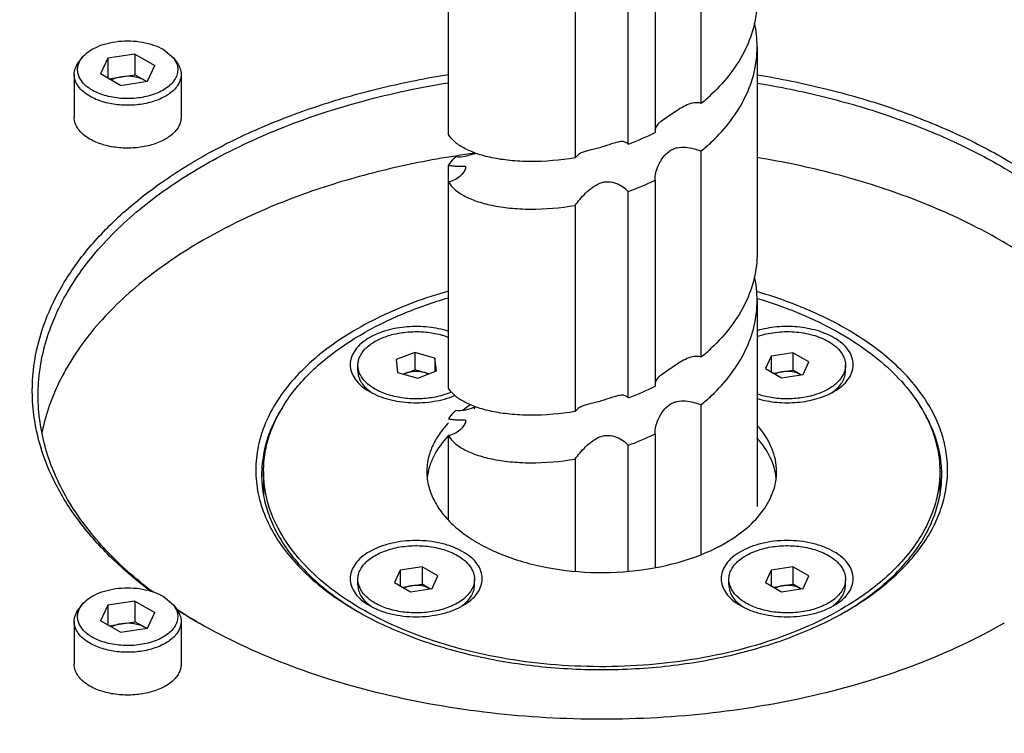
# Model space of a CAD drawing. Header units: millimetres. Extents: x 20 to 4180, y 42 to 2950.
# Tile 129 of 133: x 3312 to 3375, y 2600 to 2646. Entities that reach past the tile are written whole.
import ezdxf

# ---------------------------------------------------------------- set-up
doc = ezdxf.new("R2010")
doc.units = ezdxf.units.MM
doc.header["$LTSCALE"] = 231.275
for name, color, linetype in [('DEFAULT_VBL19', 7, 'CONTINUOUS'), ('SCREW_ASM_PBL20', 7, 'CONTINUOUS'), ('TOP_ASM_PBL22', 7, 'CONTINUOUS')]:
    doc.layers.add(name, color=color, linetype=linetype)

# ---------------------------------------------------------------- blocks, each defined once
blk = doc.blocks.new('SCREW_ASM_PBL20', base_point=(3349.089, 2564.486))
at = {"layer": 'SCREW_ASM_PBL20', "color": 7}
for p, q in [((3355.496, 2640.448), (3355.496, 2653.717)), ((3339.236, 2638.452), (3339.236, 2652.8)), ((3352.536, 2651.838), (3352.536, 2638.569)), ((3350.798, 2637.832), (3350.798, 2651.1)), ((3347.381, 2650.208), (3347.381, 2636.94)), ((3359.089, 2644.095), (3359.089, 2630.827)), ((3355.496, 2624.118), (3355.496, 2637.387)), ((3340.928, 2637.26), (3340.895, 2637.167)), ((3339.236, 2622.122), (3339.236, 2636.47)), ((3352.536, 2635.507), (3352.536, 2622.239)), ((3350.798, 2621.502), (3350.798, 2634.77)), ((3347.381, 2633.878), (3347.381, 2620.61)), ((3359.089, 2627.765), (3359.089, 2614.497)), ((3355.496, 2611.404), (3355.496, 2621.056)), ((3339.236, 2613.608), (3339.236, 2619.06)), ((3352.536, 2619.177), (3352.536, 2610.56)), ((3350.798, 2610.324), (3350.798, 2618.44)), ((3347.381, 2617.548), (3347.381, 2610.323))]:
    blk.add_line(p, q, dxfattribs=at)
blk.add_lwpolyline([(3340.915, 2620.934), (3340.897, 2620.843), (3340.864, 2620.786)], dxfattribs=at)
for centre, radius, start, end in [((3352.015, 2644.093), 7.075, 0.01335, 12.47928), ((3347.544, 2650.158), 12.55, 309.3166, 313.35977), ((3344.689, 2654.655), 17.897, 289.95894, 296.00557), ((3347.421, 2647.236), 12.736, 309.34578, 313.33019), ((3339.197, 2641.366), 4.489, 292.03192, 292.4758), ((3344.689, 2651.593), 17.897, 289.95818, 296.00497), ((3352.016, 2627.763), 7.073, 0.01368, 12.48024), ((3347.564, 2633.805), 12.52, 309.31082, 313.36408), ((3344.7, 2638.297), 17.868, 289.95482, 296.01173), ((3347.445, 2630.879), 12.7, 309.3402, 313.3357), ((3344.7, 2635.235), 17.868, 289.95558, 296.01236)]:
    blk.add_arc(centre, radius, start, end, dxfattribs=at)
for points, knots in [([(3359.089, 2647.157), (3359.089, 2646.608), (3358.956, 2645.49), (3358.371, 2643.877), (3357.43, 2642.36), (3356.611, 2641.459), (3356.16, 2641.033)], [0, 0, 0, 0, 0.236416, 0.47914, 0.73294, 1, 1, 1, 1]), ([(3356.16, 2637.971), (3356.611, 2638.398), (3357.43, 2639.298), (3358.371, 2640.815), (3358.956, 2642.428), (3359.089, 2643.546), (3359.089, 2644.095)], [0, 0, 0, 0, 0.26706, 0.52086, 0.763584, 1, 1, 1, 1]), ([(3355.496, 2640.448), (3355.353, 2640.496), (3355.032, 2640.509), (3354.577, 2640.359), (3354.137, 2640.119), (3353.709, 2639.834), (3353.3, 2639.554), (3352.978, 2639.343), (3352.769, 2639.176), (3352.653, 2639.056), (3352.571, 2638.925), (3352.542, 2638.829), (3352.535, 2638.782)], [0, 0, 0, 0, 0.126322, 0.25975, 0.40075, 0.547313, 0.692302, 0.818687, 0.871156, 0.91728, 0.959189, 1, 1, 1, 1]), ([(3347.381, 2636.94), (3346.425, 2636.783), (3345.018, 2636.661), (3343.222, 2636.749), (3342.061, 2636.921), (3341.062, 2637.186), (3340.246, 2637.531), (3339.629, 2637.939), (3339.332, 2638.278), (3339.236, 2638.452)], [0, 0, 0, 0, 0.336835, 0.488023, 0.624478, 0.744366, 0.846588, 0.931161, 1, 1, 1, 1]), ([(3350.798, 2637.832), (3350.744, 2637.893), (3350.592, 2637.985), (3350.322, 2637.996), (3350.032, 2637.939), (3349.833, 2637.876), (3349.728, 2637.841)], [0, 0, 0, 0, 0.215993, 0.444956, 0.705797, 1, 1, 1, 1]), ([(3348.331, 2637.439), (3348.231, 2637.415), (3348.04, 2637.365), (3347.773, 2637.266), (3347.546, 2637.131), (3347.428, 2637.007), (3347.381, 2636.94)], [0, 0, 0, 0, 0.282299, 0.539786, 0.775652, 1, 1, 1, 1]), ([(3349.728, 2637.841), (3349.506, 2637.766), (3349.166, 2637.644), (3348.697, 2637.523), (3348.452, 2637.468), (3348.331, 2637.439)], [0, 0, 0, 0, 0.482319, 0.744191, 1, 1, 1, 1]), ([(3352.527, 2635.637), (3352.527, 2635.786), (3352.588, 2636.104), (3352.772, 2636.567), (3353.046, 2637.017), (3353.363, 2637.339), (3353.676, 2637.518), (3354.021, 2637.629), (3354.48, 2637.643), (3355.002, 2637.543), (3355.336, 2637.44), (3355.496, 2637.387)], [0, 0, 0, 0, 0.108158, 0.230642, 0.358334, 0.487259, 0.551972, 0.616865, 0.747605, 0.878277, 1, 1, 1, 1]), ([(3339.702, 2637.005), (3339.652, 2636.964), (3339.474, 2636.808), (3339.32, 2636.621), (3339.236, 2636.47)], [0, 0, 0, 0, 0.273371, 1, 1, 1, 1]), ([(3340.881, 2637.205), (3340.698, 2637.131), (3340.314, 2637.006), (3339.905, 2636.981), (3339.702, 2637.005)], [0, 0, 0, 0, 0.491072, 1, 1, 1, 1]), ([(3339.236, 2636.47), (3339.322, 2636.454), (3339.482, 2636.43), (3339.705, 2636.413), (3339.893, 2636.41), (3340.045, 2636.414), (3340.165, 2636.418), (3340.254, 2636.414), (3340.327, 2636.388), (3340.339, 2636.342), (3340.339, 2636.321)], [0, 0, 0, 0, 0.225706, 0.419422, 0.580667, 0.711729, 0.814814, 0.891384, 0.94564, 1, 1, 1, 1]), ([(3340.339, 2636.321), (3340.339, 2636.291), (3340.32, 2636.218), (3340.234, 2636.043), (3340.036, 2635.795), (3339.691, 2635.531), (3339.395, 2635.42), (3339.237, 2635.39)], [0, 0, 0, 0, 0.059437, 0.146492, 0.38703, 0.679897, 1, 1, 1, 1]), ([(3352.536, 2635.507), (3352.535, 2635.518), (3352.529, 2635.56), (3352.527, 2635.604), (3352.527, 2635.637)], [0, 0, 0, 0, 0.238195, 1, 1, 1, 1]), ([(3339.236, 2635.39), (3339.332, 2635.217), (3339.629, 2634.877), (3340.246, 2634.469), (3341.062, 2634.124), (3342.061, 2633.859), (3343.222, 2633.687), (3345.018, 2633.599), (3346.425, 2633.721), (3347.381, 2633.878)], [0, 0, 0, 0, 0.06884, 0.153412, 0.255634, 0.375523, 0.511977, 0.663164, 1, 1, 1, 1]), ([(3347.381, 2633.878), (3347.473, 2634.01), (3347.688, 2634.284), (3348.052, 2634.679), (3348.476, 2635.051), (3348.885, 2635.296), (3349.247, 2635.399), (3349.613, 2635.424), (3350.05, 2635.318), (3350.474, 2635.076), (3350.706, 2634.874), (3350.798, 2634.77)], [0, 0, 0, 0, 0.115691, 0.248757, 0.384883, 0.519563, 0.586273, 0.652408, 0.781198, 0.900847, 1, 1, 1, 1]), ([(3359.089, 2630.827), (3359.089, 2630.278), (3358.956, 2629.16), (3358.371, 2627.547), (3357.429, 2626.03), (3356.611, 2625.129), (3356.16, 2624.703)], [0, 0, 0, 0, 0.236416, 0.479149, 0.732929, 1, 1, 1, 1]), ([(3356.16, 2621.641), (3356.611, 2622.067), (3357.429, 2622.968), (3358.371, 2624.485), (3358.956, 2626.098), (3359.089, 2627.216), (3359.089, 2627.765)], [0, 0, 0, 0, 0.267071, 0.520851, 0.763584, 1, 1, 1, 1]), ([(3355.496, 2624.118), (3355.353, 2624.166), (3355.032, 2624.179), (3354.41, 2623.974), (3353.846, 2623.598), (3353.3, 2623.225), (3352.978, 2623.013), (3352.769, 2622.846), (3352.653, 2622.725), (3352.571, 2622.594), (3352.542, 2622.499), (3352.535, 2622.451)], [0, 0, 0, 0, 0.126367, 0.259847, 0.547185, 0.69222, 0.818694, 0.871193, 0.917323, 0.959217, 1, 1, 1, 1]), ([(3347.381, 2620.61), (3346.425, 2620.453), (3345.018, 2620.332), (3343.222, 2620.419), (3342.061, 2620.59), (3341.062, 2620.856), (3340.246, 2621.201), (3339.629, 2621.609), (3339.332, 2621.948), (3339.236, 2622.122)], [0, 0, 0, 0, 0.33684, 0.488023, 0.62447, 0.744369, 0.846591, 0.931146, 1, 1, 1, 1]), ([(3349.726, 2621.511), (3349.504, 2621.436), (3349.164, 2621.314), (3348.694, 2621.192), (3348.449, 2621.137), (3348.329, 2621.108)], [0, 0, 0, 0, 0.482467, 0.7443, 1, 1, 1, 1]), ([(3350.798, 2621.502), (3350.744, 2621.563), (3350.592, 2621.655), (3350.321, 2621.667), (3350.03, 2621.609), (3349.831, 2621.546), (3349.726, 2621.511)], [0, 0, 0, 0, 0.215933, 0.444898, 0.705769, 1, 1, 1, 1]), ([(3340.906, 2620.885), (3340.719, 2620.808), (3340.328, 2620.677), (3339.91, 2620.65), (3339.702, 2620.675)], [0, 0, 0, 0, 0.490413, 1, 1, 1, 1]), ([(3348.329, 2621.108), (3348.229, 2621.083), (3348.038, 2621.034), (3347.772, 2620.935), (3347.546, 2620.8), (3347.427, 2620.677), (3347.381, 2620.61)], [0, 0, 0, 0, 0.282318, 0.539788, 0.775642, 1, 1, 1, 1]), ([(3352.527, 2619.307), (3352.527, 2619.456), (3352.588, 2619.774), (3352.771, 2620.237), (3353.046, 2620.687), (3353.363, 2621.009), (3353.676, 2621.187), (3354.021, 2621.298), (3354.48, 2621.312), (3355.002, 2621.213), (3355.336, 2621.11), (3355.496, 2621.056)], [0, 0, 0, 0, 0.108212, 0.230708, 0.358385, 0.487283, 0.551986, 0.616877, 0.747625, 0.878292, 1, 1, 1, 1]), ([(3339.702, 2620.675), (3339.652, 2620.634), (3339.474, 2620.478), (3339.32, 2620.291), (3339.236, 2620.14)], [0, 0, 0, 0, 0.273405, 1, 1, 1, 1]), ([(3339.236, 2620.14), (3339.322, 2620.124), (3339.482, 2620.1), (3339.705, 2620.083), (3339.893, 2620.081), (3340.045, 2620.085), (3340.165, 2620.088), (3340.254, 2620.085), (3340.327, 2620.059), (3340.339, 2620.013), (3340.339, 2619.992)], [0, 0, 0, 0, 0.225713, 0.419405, 0.580608, 0.711629, 0.814683, 0.891228, 0.945477, 1, 1, 1, 1]), ([(3340.339, 2619.992), (3340.339, 2619.961), (3340.32, 2619.888), (3340.234, 2619.713), (3340.036, 2619.465), (3339.691, 2619.2), (3339.395, 2619.09), (3339.237, 2619.06)], [0, 0, 0, 0, 0.059637, 0.146885, 0.387507, 0.680166, 1, 1, 1, 1]), ([(3339.236, 2619.06), (3339.332, 2618.887), (3339.629, 2618.547), (3340.246, 2618.139), (3341.062, 2617.794), (3342.061, 2617.529), (3343.222, 2617.357), (3345.018, 2617.27), (3346.425, 2617.391), (3347.381, 2617.548)], [0, 0, 0, 0, 0.068852, 0.153408, 0.25563, 0.375529, 0.511977, 0.66316, 1, 1, 1, 1]), ([(3347.381, 2617.548), (3347.473, 2617.68), (3347.687, 2617.954), (3348.052, 2618.349), (3348.475, 2618.722), (3348.885, 2618.966), (3349.247, 2619.069), (3349.614, 2619.093), (3350.05, 2618.987), (3350.474, 2618.745), (3350.706, 2618.543), (3350.798, 2618.44)], [0, 0, 0, 0, 0.115729, 0.248805, 0.384929, 0.519618, 0.586339, 0.652486, 0.781279, 0.900893, 1, 1, 1, 1]), ([(3352.536, 2619.177), (3352.535, 2619.188), (3352.529, 2619.23), (3352.527, 2619.274), (3352.527, 2619.307)], [0, 0, 0, 0, 0.238122, 1, 1, 1, 1])]:
    blk.add_open_spline(points, degree=3, knots=knots, dxfattribs=at)
blk = doc.blocks.new('TOP_ASM_PBL22', base_point=(3446.87, 2452.242))
at = {"layer": 'TOP_ASM_PBL22', "color": 7}
for p, q in [((3320.873, 2643.93), (3321.536, 2643.373)), ((3315.655, 2643.374), (3315.457, 2643.119)), ((3317.319, 2643.351), (3316.853, 2642.345)), ((3319.062, 2643.621), (3317.319, 2643.351)), ((3317.319, 2643.351), (3317.319, 2642.075)), ((3319.062, 2643.621), (3319.062, 2642.294)), ((3319.062, 2643.621), (3320.338, 2642.884)), ((3321.536, 2643.374), (3321.733, 2643.119)), ((3319.871, 2641.878), (3320.338, 2642.884)), ((3315.158, 2642.309), (3315.158, 2639.553)), ((3318.128, 2641.609), (3316.853, 2642.345)), ((3317.389, 2642.035), (3319.062, 2642.294)), ((3318.128, 2641.609), (3319.871, 2641.878)), ((3319.801, 2641.867), (3319.062, 2642.294)), ((3322.033, 2642.309), (3322.033, 2639.553)), ((3337.059, 2624.422), (3335.861, 2623.957)), ((3337.059, 2624.422), (3337.059, 2623.299)), ((3338.355, 2624.055), (3337.059, 2624.422)), ((3338.355, 2624.055), (3338.355, 2623.186)), ((3338.453, 2623.224), (3338.355, 2624.055)), ((3360.001, 2624.18), (3359.628, 2623.375)), ((3361.395, 2624.395), (3360.001, 2624.18)), ((3360.001, 2624.18), (3360.001, 2623.159)), ((3361.395, 2624.395), (3361.395, 2623.273)), ((3362.416, 2623.806), (3361.395, 2624.395)), ((3333.407, 2623.223), (3333.407, 2623.59)), ((3335.861, 2623.957), (3335.959, 2623.126)), ((3362.042, 2623.001), (3362.416, 2623.806)), ((3364.772, 2623.223), (3364.772, 2623.591)), ((3335.959, 2623.126), (3337.254, 2622.759)), ((3336.336, 2623.019), (3337.059, 2623.299)), ((3337.977, 2623.039), (3337.059, 2623.299)), ((3337.254, 2622.759), (3338.453, 2623.224)), ((3359.628, 2623.375), (3360.648, 2622.786)), ((3360.141, 2623.079), (3361.395, 2623.273)), ((3360.648, 2622.786), (3362.042, 2623.001)), ((3361.903, 2622.98), (3361.395, 2623.273)), ((3328.64, 2621.022), (3328.631, 2621.009)), ((3328.642, 2621.022), (3328.633, 2621.008)), ((3327.339, 2616.742), (3327.339, 2615.202)), ((3370.839, 2616.742), (3370.839, 2615.207)), ((3336.136, 2610.402), (3335.763, 2609.597)), ((3337.531, 2610.617), (3336.136, 2610.402)), ((3336.136, 2610.402), (3336.136, 2609.381)), ((3337.531, 2610.617), (3337.531, 2609.495)), ((3338.551, 2610.028), (3337.531, 2610.617)), ((3360.001, 2610.402), (3359.628, 2609.597)), ((3361.395, 2610.617), (3360.001, 2610.402)), ((3360.001, 2610.402), (3360.001, 2609.381)), ((3361.395, 2610.617), (3361.395, 2609.495)), ((3362.416, 2610.028), (3361.395, 2610.617)), ((3333.407, 2609.445), (3333.407, 2609.812)), ((3335.763, 2609.597), (3336.783, 2609.007)), ((3336.276, 2609.3), (3337.531, 2609.495)), ((3338.038, 2609.201), (3337.531, 2609.495)), ((3338.178, 2609.223), (3338.551, 2610.028)), ((3340.907, 2609.445), (3340.907, 2609.812)), ((3357.272, 2609.445), (3357.272, 2609.812)), ((3359.628, 2609.597), (3360.648, 2609.007)), ((3360.141, 2609.3), (3361.395, 2609.495)), ((3361.903, 2609.202), (3361.395, 2609.495)), ((3362.042, 2609.223), (3362.416, 2610.028)), ((3364.772, 2609.445), (3364.772, 2609.812)), ((3336.783, 2609.007), (3338.178, 2609.223)), ((3360.648, 2609.007), (3362.042, 2609.223)), ((3319.062, 2608.41), (3317.32, 2608.14)), ((3319.062, 2608.41), (3319.062, 2607.083)), ((3319.062, 2608.41), (3320.338, 2607.673)), ((3320.873, 2608.719), (3321.536, 2608.162)), ((3315.655, 2608.163), (3315.458, 2607.908)), ((3317.32, 2608.14), (3316.853, 2607.134)), ((3317.32, 2608.14), (3317.32, 2606.865)), ((3319.871, 2606.667), (3320.338, 2607.673)), ((3321.536, 2608.163), (3321.734, 2607.908)), ((3364.822, 2607.763), (3364.834, 2607.77)), ((3364.822, 2607.763), (3364.834, 2607.77)), ((3315.158, 2607.098), (3315.158, 2604.342)), ((3318.129, 2606.398), (3316.853, 2607.134)), ((3317.389, 2606.824), (3319.062, 2607.083)), ((3319.802, 2606.656), (3319.062, 2607.083)), ((3322.033, 2607.098), (3322.033, 2604.342)), ((3318.129, 2606.398), (3319.871, 2606.667))]:
    blk.add_line(p, q, dxfattribs=at)
for centre, radius, start, end in [((3319.018, 2640.742), 1.367, 55.63613, 60.04009), ((3335.976, 2624.29), 2.985, 232.67982, 236.71162), ((3362.167, 2624.341), 3.047, 303.28777, 307.28332), ((3345.673, 2613.362), 9.173, 123.19465, 127.12118), ((3339.634, 2634.903), 32.39, 236.45005, 239.49198), ((3339.832, 2635.83), 33.292, 237.08772, 240.01121), ((3343.733, 2625.126), 20.226, 239.13519, 239.57319), ((3335.977, 2610.513), 2.986, 232.67811, 236.75191), ((3338.302, 2610.562), 3.047, 303.28777, 307.28332), ((3359.842, 2610.513), 2.986, 232.67636, 236.75258), ((3362.167, 2610.562), 3.046, 303.28838, 307.28226), ((3354.447, 2625.124), 20.225, 300.4278, 300.86219), ((3319.018, 2605.531), 1.367, 55.63613, 60.04009)]:
    blk.add_arc(centre, radius, start, end, dxfattribs=at)
for points, knots in [([(3339.236, 2657.854), (3335.629, 2657.527), (3328.571, 2656.526), (3318.457, 2653.961), (3310.628, 2650.957), (3304.939, 2648.068), (3301.069, 2645.729), (3297.55, 2643.194), (3294.409, 2640.479), (3291.669, 2637.598), (3289.355, 2634.568), (3287.489, 2631.408), (3286.093, 2628.14), (3285.186, 2624.791), (3284.917, 2622.517), (3284.869, 2621.386)], [0, 0, 0, 0, 0.153629, 0.301691, 0.44175, 0.508235, 0.572131, 0.63337, 0.691963, 0.748008, 0.8017, 0.853328, 0.903273, 0.951991, 1, 1, 1, 1]), ([(3339.236, 2657.502), (3336.444, 2657.244), (3330.95, 2656.515), (3322.971, 2654.769), (3315.477, 2652.411), (3308.605, 2649.485), (3302.482, 2646.043), (3297.221, 2642.144), (3292.919, 2637.854), (3290.156, 2633.941), (3288.546, 2630.708), (3287.645, 2628.28), (3287.035, 2625.821), (3286.72, 2623.342), (3286.702, 2620.856), (3286.981, 2618.375), (3287.555, 2615.913), (3288.726, 2612.624), (3290.957, 2608.593), (3294.684, 2604.114), (3299.418, 2599.987), (3303.053, 2597.604), (3305.001, 2596.48)], [0, 0, 0, 0, 0.082858, 0.163503, 0.241021, 0.314636, 0.383761, 0.448058, 0.507518, 0.562534, 0.588663, 0.61405, 0.638878, 0.663356, 0.687705, 0.712155, 0.736929, 0.762238, 0.815111, 0.872, 0.933561, 1, 1, 1, 1]), ([(3315.655, 2643.374), (3315.769, 2643.52), (3316.064, 2643.794), (3316.618, 2644.105), (3317.281, 2644.332), (3318.017, 2644.462), (3318.785, 2644.489), (3319.543, 2644.411), (3320.248, 2644.231), (3320.679, 2644.042), (3320.873, 2643.93)], [0, 0, 0, 0, 0.099227, 0.212527, 0.338345, 0.473035, 0.611749, 0.749093, 0.880078, 1, 1, 1, 1]), ([(3315.158, 2642.309), (3315.158, 2642.449), (3315.214, 2642.743), (3315.365, 2642.999), (3315.457, 2643.119)], [0, 0, 0, 0, 0.480736, 1, 1, 1, 1]), ([(3316.318, 2641.3), (3316.208, 2641.363), (3316.004, 2641.499), (3315.671, 2641.8), (3315.437, 2642.164), (3315.363, 2642.554), (3315.386, 2642.842), (3315.483, 2643.122), (3315.592, 2643.292), (3315.655, 2643.374)], [0, 0, 0, 0, 0.151367, 0.291046, 0.536212, 0.648965, 0.760715, 0.876332, 1, 1, 1, 1]), ([(3321.536, 2643.373), (3321.609, 2643.28), (3321.73, 2643.083), (3321.824, 2642.756), (3321.816, 2642.422), (3321.706, 2642.097), (3321.502, 2641.792), (3321.212, 2641.514), (3320.846, 2641.272), (3320.253, 2640.993), (3319.394, 2640.776), (3318.308, 2640.727), (3317.253, 2640.885), (3316.601, 2641.136), (3316.318, 2641.3)], [0, 0, 0, 0, 0.049079, 0.094705, 0.139239, 0.185279, 0.23505, 0.289911, 0.350405, 0.416299, 0.560825, 0.714152, 0.864277, 1, 1, 1, 1]), ([(3321.733, 2643.119), (3321.826, 2642.999), (3321.977, 2642.743), (3322.033, 2642.449), (3322.033, 2642.309)], [0, 0, 0, 0, 0.519394, 1, 1, 1, 1]), ([(3320.083, 2609.038), (3319.203, 2609.696), (3317.576, 2611.07), (3315.512, 2613.371), (3313.944, 2615.811), (3312.903, 2618.354), (3312.411, 2620.963), (3312.482, 2623.59), (3313.114, 2626.187), (3314.29, 2628.708), (3315.985, 2631.116), (3318.168, 2633.378), (3320.807, 2635.464), (3323.86, 2637.348), (3327.284, 2639.002), (3331.029, 2640.403), (3335.04, 2641.532), (3337.817, 2642.084), (3339.235, 2642.313)], [0, 0, 0, 0, 0.063636, 0.122952, 0.178391, 0.230749, 0.281163, 0.331026, 0.381805, 0.434842, 0.491193, 0.551565, 0.616318, 0.685506, 0.758938, 0.836219, 0.916797, 1, 1, 1, 1]), ([(3312.839, 2621.641), (3312.839, 2622.207), (3312.92, 2623.347), (3313.28, 2625.04), (3313.877, 2626.709), (3315.004, 2628.931), (3317.023, 2631.598), (3320.217, 2634.446), (3324.147, 2636.953), (3328.712, 2639.06), (3333.798, 2640.717), (3337.387, 2641.48), (3339.236, 2641.782)], [0, 0, 0, 0, 0.047411, 0.095434, 0.144644, 0.195544, 0.303818, 0.422587, 0.552521, 0.693107, 0.842947, 1, 1, 1, 1]), ([(3316.165, 2640.905), (3316.014, 2640.992), (3315.74, 2641.181), (3315.413, 2641.524), (3315.206, 2641.905), (3315.158, 2642.178), (3315.158, 2642.309)], [0, 0, 0, 0, 0.289393, 0.549111, 0.782299, 1, 1, 1, 1]), ([(3322.033, 2642.309), (3322.033, 2642.211), (3322.006, 2642.01), (3321.892, 2641.72), (3321.705, 2641.446), (3321.353, 2641.093), (3320.754, 2640.729), (3319.893, 2640.441), (3318.927, 2640.305), (3317.934, 2640.333), (3316.995, 2640.521), (3316.419, 2640.758), (3316.165, 2640.905)], [0, 0, 0, 0, 0.042862, 0.087488, 0.135328, 0.187286, 0.304557, 0.438226, 0.582577, 0.729703, 0.871351, 1, 1, 1, 1]), ([(3318.191, 2642.159), (3318.131, 2642.15), (3317.905, 2642.107), (3317.685, 2642.03), (3317.536, 2641.951)], [0, 0, 0, 0, 0.264443, 1, 1, 1, 1]), ([(3319.7, 2641.926), (3319.598, 2641.985), (3319.369, 2642.083), (3318.864, 2642.201), (3318.457, 2642.2), (3318.191, 2642.159)], [0, 0, 0, 0, 0.228219, 0.478251, 1, 1, 1, 1]), ([(3359.09, 2642.289), (3360.563, 2642.048), (3363.444, 2641.462), (3367.595, 2640.26), (3371.451, 2638.765), (3373.855, 2637.553), (3374.987, 2636.899)], [0, 0, 0, 0, 0.265551, 0.522188, 0.767619, 1, 1, 1, 1]), ([(3359.09, 2641.758), (3360.539, 2641.518), (3363.372, 2640.937), (3367.453, 2639.75), (3371.244, 2638.277), (3373.608, 2637.083), (3374.722, 2636.44)], [0, 0, 0, 0, 0.265515, 0.522119, 0.767554, 1, 1, 1, 1]), ([(3316.165, 2638.149), (3316.014, 2638.237), (3315.74, 2638.425), (3315.413, 2638.769), (3315.206, 2639.15), (3315.158, 2639.423), (3315.158, 2639.554)], [0, 0, 0, 0, 0.289415, 0.549128, 0.782296, 1, 1, 1, 1]), ([(3322.033, 2639.551), (3322.032, 2639.454), (3322.006, 2639.253), (3321.891, 2638.963), (3321.704, 2638.689), (3321.352, 2638.337), (3320.753, 2637.972), (3319.892, 2637.685), (3318.926, 2637.55), (3317.934, 2637.577), (3316.995, 2637.765), (3316.419, 2638.003), (3316.165, 2638.149)], [0, 0, 0, 0, 0.042863, 0.087494, 0.135344, 0.187313, 0.304602, 0.438277, 0.582621, 0.729734, 0.871365, 1, 1, 1, 1]), ([(3340.917, 2637.234), (3339.296, 2637.018), (3336.124, 2636.461), (3331.553, 2635.238), (3327.319, 2633.663), (3324.688, 2632.354), (3323.457, 2631.643)], [0, 0, 0, 0, 0.266064, 0.523219, 0.768626, 1, 1, 1, 1]), ([(3385.101, 2619.243), (3384.998, 2619.757), (3384.724, 2620.787), (3383.91, 2622.827), (3382.383, 2625.314), (3379.87, 2628.041), (3376.706, 2630.517), (3372.959, 2632.695), (3368.707, 2634.532), (3364.041, 2635.992), (3360.77, 2636.682), (3359.09, 2636.961)], [0, 0, 0, 0, 0.047339, 0.095885, 0.197946, 0.308614, 0.429016, 0.559292, 0.698789, 0.846257, 1, 1, 1, 1]), ([(3374.987, 2636.899), (3376.471, 2636.042), (3378.56, 2634.623), (3380.97, 2632.415), (3382.475, 2630.712), (3383.709, 2628.936), (3384.662, 2627.099), (3385.325, 2625.216), (3385.689, 2623.304), (3385.751, 2621.379), (3385.51, 2619.459), (3384.969, 2617.562), (3383.831, 2615.031), (3381.63, 2611.994), (3379.341, 2609.967), (3378.062, 2609.013)], [0, 0, 0, 0, 0.147649, 0.216145, 0.281171, 0.342998, 0.402053, 0.458921, 0.514332, 0.56912, 0.62417, 0.680346, 0.738427, 0.862503, 1, 1, 1, 1]), ([(3374.722, 2636.44), (3376.313, 2635.521), (3378.541, 2633.987), (3381.063, 2631.574), (3382.597, 2629.714), (3383.81, 2627.773), (3384.688, 2625.766), (3385.22, 2623.716), (3385.339, 2622.328), (3385.339, 2621.641)], [0, 0, 0, 0, 0.289273, 0.422539, 0.548499, 0.667896, 0.78187, 0.891953, 1, 1, 1, 1]), ([(3323.457, 2631.643), (3322.087, 2630.852), (3320.152, 2629.55), (3317.886, 2627.544), (3316.008, 2625.532), (3314.515, 2623.333), (3313.52, 2621.006), (3313.196, 2619.83), (3313.078, 2619.243)], [0, 0, 0, 0, 0.285102, 0.418107, 0.54484, 0.780884, 0.892084, 1, 1, 1, 1]), ([(3335.158, 2578.663), (3335.217, 2578.626), (3335.307, 2578.569), (3335.434, 2578.499), (3335.539, 2578.456), (3335.649, 2578.416), (3335.798, 2578.363), (3335.988, 2578.301), (3336.222, 2578.233), (3336.542, 2578.15), (3336.955, 2578.066), (3337.463, 2577.999), (3337.981, 2577.961), (3338.502, 2577.942), (3339.545, 2577.937), (3341.098, 2578.039), (3343.132, 2578.324), (3345.122, 2578.702), (3347.701, 2579.295), (3350.839, 2580.161), (3354.506, 2581.331), (3358.068, 2582.6), (3361.53, 2583.961), (3365.996, 2585.866), (3370.343, 2587.909), (3374.619, 2589.999), (3378.822, 2592.099), (3383.979, 2594.781), (3390.005, 2598.125), (3394.872, 2601.036), (3398.664, 2603.419), (3401.449, 2605.223), (3404.191, 2607.049), (3406.896, 2608.891), (3409.558, 2610.748), (3412.15, 2612.636), (3414.643, 2614.57), (3417.009, 2616.557), (3418.865, 2618.275), (3420.262, 2619.682), (3421.256, 2620.743), (3422.196, 2621.82), (3423.069, 2622.915), (3423.858, 2624.03), (3424.429, 2624.988), (3424.807, 2625.77), (3425.116, 2626.546), (3425.315, 2627.353), (3425.316, 2628.068), (3425.258, 2628.47), (3425.173, 2628.772), (3425.033, 2629.066), (3424.873, 2629.297), (3424.722, 2629.475), (3424.596, 2629.607), (3424.459, 2629.738), (3424.361, 2629.821), (3424.305, 2629.855)], [0, 0, 0, 0, 0.001937, 0.002938, 0.003993, 0.005072, 0.006162, 0.008368, 0.010607, 0.012879, 0.017514, 0.022246, 0.027035, 0.031846, 0.036664, 0.05585, 0.074774, 0.093415, 0.111796, 0.14791, 0.183334, 0.218157, 0.252397, 0.286111, 0.352337, 0.385085, 0.417659, 0.48218, 0.545703, 0.608098, 0.638898, 0.669457, 0.6998, 0.729956, 0.759892, 0.789483, 0.818583, 0.847066, 0.874839, 0.888442, 0.901846, 0.915024, 0.927937, 0.940534, 0.952751, 0.958698, 0.964528, 0.975823, 0.981385, 0.984187, 0.987041, 0.990009, 0.993142, 0.994778, 0.99646, 0.998185, 1, 1, 1, 1]), ([(3339.235, 2628.362), (3337.724, 2627.931), (3335.551, 2627.133), (3332.921, 2625.713), (3331.222, 2624.55), (3329.77, 2623.277), (3328.585, 2621.91), (3327.687, 2620.466), (3327.091, 2618.965), (3326.809, 2617.428), (3326.849, 2615.88), (3327.209, 2614.35), (3327.881, 2612.861), (3328.851, 2611.434), (3330.577, 2609.58), (3332.191, 2608.434), (3333.356, 2607.761)], [0, 0, 0, 0, 0.158383, 0.231821, 0.300921, 0.365591, 0.425995, 0.482597, 0.536197, 0.587909, 0.639084, 0.691142, 0.745389, 0.802866, 0.864289, 1, 1, 1, 1]), ([(3333.71, 2625.621), (3334.548, 2626.105), (3336.352, 2626.984), (3338.244, 2627.646), (3339.235, 2627.937)], [0, 0, 0, 0, 0.483807, 1, 1, 1, 1]), ([(3364.822, 2625.928), (3363.95, 2626.431), (3362.07, 2627.345), (3360.098, 2628.028), (3359.064, 2628.327)], [0, 0, 0, 0, 0.483599, 1, 1, 1, 1]), ([(3359.087, 2627.894), (3359.946, 2627.637), (3361.597, 2627.063), (3363.904, 2625.989), (3365.939, 2624.744), (3367.667, 2623.347), (3369.054, 2621.823), (3370.073, 2620.194), (3370.698, 2618.49), (3370.839, 2617.316), (3370.839, 2616.742)], [0, 0, 0, 0, 0.155641, 0.302943, 0.440863, 0.56891, 0.687291, 0.797079, 0.900323, 1, 1, 1, 1]), ([(3333.79, 2576.446), (3333.848, 2576.417), (3333.973, 2576.372), (3334.13, 2576.31), (3334.262, 2576.26), (3334.402, 2576.206), (3334.66, 2576.109), (3335.038, 2575.965), (3335.506, 2575.806), (3335.992, 2575.673), (3336.494, 2575.574), (3337.007, 2575.501), (3337.702, 2575.431), (3338.579, 2575.392), (3339.633, 2575.403), (3340.683, 2575.465), (3342.066, 2575.598), (3343.768, 2575.846), (3345.773, 2576.231), (3347.737, 2576.682), (3350.293, 2577.346), (3353.411, 2578.274), (3357.063, 2579.499), (3360.612, 2580.82), (3364.064, 2582.227), (3367.428, 2583.705), (3370.722, 2585.235), (3373.966, 2586.8), (3377.176, 2588.381), (3380.351, 2589.985), (3383.487, 2591.614), (3386.58, 2593.272), (3389.624, 2594.959), (3392.615, 2596.678), (3396.514, 2599.004), (3400.327, 2601.398), (3404.063, 2603.847), (3406.813, 2605.698), (3409.524, 2607.562), (3412.183, 2609.448), (3414.757, 2611.373), (3417.22, 2613.347), (3419.543, 2615.378), (3421.357, 2617.134), (3422.717, 2618.568), (3423.677, 2619.651), (3424.575, 2620.751), (3425.395, 2621.87), (3426.115, 2623.011), (3426.704, 2624.177), (3427.048, 2625.186), (3427.181, 2626.005), (3427.19, 2626.415), (3427.178, 2626.618)], [0, 0, 0, 0, 0.001761, 0.003606, 0.004583, 0.005599, 0.007709, 0.012091, 0.016586, 0.021162, 0.025805, 0.030509, 0.035259, 0.044817, 0.054389, 0.063933, 0.073423, 0.092204, 0.110722, 0.128992, 0.147045, 0.182596, 0.217527, 0.251875, 0.285667, 0.31897, 0.351884, 0.38453, 0.417001, 0.449287, 0.481364, 0.513205, 0.544789, 0.576094, 0.607113, 0.668361, 0.698634, 0.728703, 0.758585, 0.788205, 0.817415, 0.846083, 0.874098, 0.901386, 0.914745, 0.927888, 0.940781, 0.95338, 0.96563, 0.977474, 0.988882, 0.994452, 1, 1, 1, 1]), ([(3339.237, 2625.771), (3338.819, 2625.906), (3337.933, 2626.086), (3336.586, 2626.104), (3335.295, 2625.883), (3334.5, 2625.567), (3334.152, 2625.366)], [0, 0, 0, 0, 0.252034, 0.514467, 0.769244, 1, 1, 1, 1]), ([(3364.027, 2625.366), (3363.69, 2625.561), (3362.922, 2625.87), (3361.674, 2626.095), (3360.365, 2626.095), (3359.5, 2625.938), (3359.089, 2625.817)], [0, 0, 0, 0, 0.230121, 0.483945, 0.746236, 1, 1, 1, 1]), ([(3364.823, 2607.761), (3365.799, 2608.325), (3367.167, 2609.267), (3368.715, 2610.748), (3369.656, 2611.889), (3370.401, 2613.081), (3370.94, 2614.313), (3371.266, 2615.571), (3371.376, 2616.844), (3371.266, 2618.118), (3370.94, 2619.376), (3370.401, 2620.608), (3369.656, 2621.8), (3368.714, 2622.941), (3367.167, 2624.422), (3365.799, 2625.364), (3364.822, 2625.928)], [0, 0, 0, 0, 0.144635, 0.211267, 0.274247, 0.333945, 0.390932, 0.445974, 0.499997, 0.554021, 0.609063, 0.66605, 0.725749, 0.78873, 0.855363, 1, 1, 1, 1]), ([(3327.339, 2616.742), (3327.339, 2617.154), (3327.411, 2617.987), (3327.73, 2619.217), (3328.257, 2620.421), (3328.985, 2621.586), (3329.905, 2622.702), (3331.418, 2624.15), (3332.755, 2625.07), (3333.71, 2625.621)], [0, 0, 0, 0, 0.108047, 0.218131, 0.332105, 0.451501, 0.577462, 0.710728, 1, 1, 1, 1]), ([(3334.152, 2625.366), (3333.965, 2625.259), (3333.627, 2625.026), (3333.223, 2624.601), (3332.967, 2624.13), (3332.878, 2623.631), (3332.967, 2623.132), (3333.222, 2622.662), (3333.627, 2622.237), (3333.965, 2622.004), (3334.152, 2621.896)], [0, 0, 0, 0, 0.144901, 0.274526, 0.391116, 0.500002, 0.608888, 0.725477, 0.855101, 1, 1, 1, 1]), ([(3333.407, 2623.59), (3333.407, 2623.682), (3333.428, 2623.869), (3333.554, 2624.243), (3333.878, 2624.688), (3334.453, 2625.123), (3335.19, 2625.46), (3336.046, 2625.682), (3336.969, 2625.775), (3337.903, 2625.735), (3338.515, 2625.617), (3338.808, 2625.534)], [0, 0, 0, 0, 0.043065, 0.087462, 0.184142, 0.29579, 0.422815, 0.562222, 0.708966, 0.856972, 1, 1, 1, 1]), ([(3338.808, 2625.534), (3338.845, 2625.524), (3338.99, 2625.481), (3339.132, 2625.432), (3339.237, 2625.392)], [0, 0, 0, 0, 0.254229, 1, 1, 1, 1]), ([(3359.089, 2625.446), (3359.461, 2625.575), (3360.255, 2625.749), (3361.469, 2625.778), (3362.638, 2625.586), (3363.359, 2625.303), (3363.673, 2625.121)], [0, 0, 0, 0, 0.25063, 0.513158, 0.768703, 1, 1, 1, 1]), ([(3364.027, 2621.896), (3364.214, 2622.004), (3364.552, 2622.237), (3364.956, 2622.662), (3365.212, 2623.132), (3365.301, 2623.631), (3365.212, 2624.13), (3364.956, 2624.601), (3364.552, 2625.026), (3364.213, 2625.259), (3364.027, 2625.366)], [0, 0, 0, 0, 0.144899, 0.274523, 0.391112, 0.499997, 0.608883, 0.725473, 0.855099, 1, 1, 1, 1]), ([(3363.673, 2625.121), (3363.838, 2625.026), (3364.137, 2624.821), (3364.493, 2624.446), (3364.719, 2624.031), (3364.772, 2623.733), (3364.772, 2623.591)], [0, 0, 0, 0, 0.289801, 0.549051, 0.782229, 1, 1, 1, 1]), ([(3335.506, 2621.647), (3335.209, 2621.731), (3334.663, 2621.937), (3334.071, 2622.328), (3333.727, 2622.698), (3333.544, 2622.983), (3333.432, 2623.283), (3333.407, 2623.489), (3333.407, 2623.59)], [0, 0, 0, 0, 0.303468, 0.569609, 0.688112, 0.7978, 0.900744, 1, 1, 1, 1]), ([(3364.772, 2623.591), (3364.772, 2623.495), (3364.749, 2623.3), (3364.611, 2622.91), (3364.259, 2622.448), (3363.639, 2622.006), (3362.85, 2621.672), (3361.941, 2621.466), (3360.972, 2621.401), (3360.006, 2621.481), (3359.383, 2621.633), (3359.089, 2621.735)], [0, 0, 0, 0, 0.04292, 0.087278, 0.184429, 0.297314, 0.42592, 0.566606, 0.713632, 0.860309, 1, 1, 1, 1]), ([(3333.407, 2623.223), (3333.407, 2623.106), (3333.442, 2622.863), (3333.594, 2622.517), (3333.84, 2622.193), (3334.05, 2622.005), (3334.167, 2621.917)], [0, 0, 0, 0, 0.225517, 0.462183, 0.718661, 1, 1, 1, 1]), ([(3336.46, 2623.067), (3336.45, 2623.063), (3336.411, 2623.048), (3336.373, 2623.03), (3336.345, 2623.017)], [0, 0, 0, 0, 0.254554, 1, 1, 1, 1]), ([(3337.707, 2623.116), (3337.502, 2623.174), (3337.077, 2623.218), (3336.654, 2623.142), (3336.46, 2623.067)], [0, 0, 0, 0, 0.505898, 1, 1, 1, 1]), ([(3337.946, 2623.027), (3337.928, 2623.036), (3337.85, 2623.07), (3337.769, 2623.098), (3337.707, 2623.116)], [0, 0, 0, 0, 0.241904, 1, 1, 1, 1]), ([(3360.698, 2623.165), (3360.656, 2623.158), (3360.496, 2623.128), (3360.339, 2623.078), (3360.231, 2623.027)], [0, 0, 0, 0, 0.261974, 1, 1, 1, 1]), ([(3361.903, 2622.98), (3361.732, 2623.078), (3361.328, 2623.198), (3360.911, 2623.198), (3360.698, 2623.165)], [0, 0, 0, 0, 0.477429, 1, 1, 1, 1]), ([(3364.012, 2621.917), (3364.129, 2622.006), (3364.339, 2622.193), (3364.584, 2622.517), (3364.737, 2622.864), (3364.772, 2623.106), (3364.772, 2623.223)], [0, 0, 0, 0, 0.281335, 0.537811, 0.774479, 1, 1, 1, 1]), ([(3320.23, 2608.977), (3319.097, 2609.837), (3317.051, 2611.654), (3315.019, 2614.327), (3313.884, 2616.557), (3313.283, 2618.231), (3312.92, 2619.93), (3312.839, 2621.074), (3312.839, 2621.641)], [0, 0, 0, 0, 0.281192, 0.53745, 0.657881, 0.774289, 0.887873, 1, 1, 1, 1]), ([(3334.152, 2621.896), (3334.532, 2621.677), (3335.408, 2621.342), (3336.822, 2621.137), (3338.275, 2621.214), (3339.213, 2621.462), (3339.642, 2621.641)], [0, 0, 0, 0, 0.232997, 0.490799, 0.753522, 1, 1, 1, 1]), ([(3339.421, 2621.864), (3339.132, 2621.738), (3338.504, 2621.541), (3337.512, 2621.408), (3336.494, 2621.432), (3335.826, 2621.556), (3335.506, 2621.647)], [0, 0, 0, 0, 0.237263, 0.491294, 0.749857, 1, 1, 1, 1]), ([(3359.089, 2621.446), (3359.5, 2621.325), (3360.365, 2621.168), (3361.674, 2621.167), (3362.922, 2621.393), (3363.69, 2621.702), (3364.027, 2621.896)], [0, 0, 0, 0, 0.253764, 0.516057, 0.76988, 1, 1, 1, 1]), ([(3328.631, 2621.009), (3328.403, 2620.661), (3327.997, 2619.951), (3327.547, 2618.831), (3327.275, 2617.69), (3327.214, 2616.92), (3327.214, 2616.538)], [0, 0, 0, 0, 0.262535, 0.514601, 0.759234, 1, 1, 1, 1]), ([(3370.964, 2616.538), (3370.964, 2616.919), (3370.904, 2617.689), (3370.632, 2618.829), (3370.183, 2619.948), (3369.778, 2620.657), (3369.55, 2621.005)], [0, 0, 0, 0, 0.240781, 0.485421, 0.737484, 1, 1, 1, 1]), ([(3339.234, 2619.875), (3339.015, 2619.645), (3338.621, 2619.168), (3338.174, 2618.385), (3337.901, 2617.572), (3337.839, 2617.015), (3337.839, 2616.742)], [0, 0, 0, 0, 0.27169, 0.525669, 0.766401, 1, 1, 1, 1]), ([(3360.339, 2616.742), (3360.339, 2617), (3360.284, 2617.525), (3359.952, 2618.576), (3359.473, 2619.288), (3359.091, 2619.716)], [0, 0, 0, 0, 0.23551, 0.477464, 1, 1, 1, 1]), ([(3339.234, 2619.058), (3338.861, 2618.667), (3338.379, 2618.02), (3337.989, 2617.06), (3337.888, 2616.576), (3337.862, 2616.336)], [0, 0, 0, 0, 0.523944, 0.766139, 1, 1, 1, 1]), ([(3360.317, 2616.332), (3360.293, 2616.557), (3360.202, 2617.011), (3359.854, 2617.911), (3359.425, 2618.525), (3359.091, 2618.899)], [0, 0, 0, 0, 0.235312, 0.478198, 1, 1, 1, 1]), ([(3327.214, 2616.538), (3327.214, 2616.133), (3327.283, 2615.314), (3327.59, 2614.104), (3328.097, 2612.919), (3328.797, 2611.769), (3329.684, 2610.667), (3331.142, 2609.233), (3332.433, 2608.315), (3333.356, 2607.764)], [0, 0, 0, 0, 0.108556, 0.219072, 0.333337, 0.452843, 0.578717, 0.71171, 1, 1, 1, 1]), ([(3364.469, 2607.863), (3363.688, 2607.412), (3362.013, 2606.586), (3359.312, 2605.607), (3356.392, 2604.866), (3353.318, 2604.379), (3350.153, 2604.155), (3346.965, 2604.2), (3343.823, 2604.512), (3340.793, 2605.086), (3337.94, 2605.908), (3335.323, 2606.962), (3332.999, 2608.226), (3331.015, 2609.676), (3329.414, 2611.284), (3328.233, 2613.021), (3327.505, 2614.854), (3327.339, 2616.123), (3327.339, 2616.742)], [0, 0, 0, 0, 0.062393, 0.128742, 0.198346, 0.270334, 0.343724, 0.417467, 0.490504, 0.561802, 0.630411, 0.695509, 0.756467, 0.812913, 0.864822, 0.912605, 0.957186, 1, 1, 1, 1]), ([(3337.839, 2616.742), (3337.839, 2616.422), (3337.925, 2615.765), (3338.302, 2614.817), (3338.912, 2613.919), (3339.741, 2613.087), (3340.767, 2612.337), (3341.969, 2611.684), (3343.322, 2611.138), (3345.323, 2610.562), (3348.003, 2610.186), (3351.253, 2610.276), (3354.326, 2610.891), (3356.212, 2611.669), (3357.044, 2612.15)], [0, 0, 0, 0, 0.042841, 0.08745, 0.135262, 0.187204, 0.243686, 0.304682, 0.369821, 0.438472, 0.582756, 0.729847, 0.871377, 1, 1, 1, 1]), ([(3357.044, 2612.15), (3357.538, 2612.435), (3358.434, 2613.052), (3359.504, 2614.175), (3360.079, 2615.235), (3360.302, 2616.098), (3360.339, 2616.529), (3360.339, 2616.742)], [0, 0, 0, 0, 0.289581, 0.548634, 0.781636, 0.891838, 1, 1, 1, 1]), ([(3370.839, 2616.742), (3370.839, 2616.33), (3370.768, 2615.498), (3370.449, 2614.267), (3369.922, 2613.063), (3369.194, 2611.898), (3368.273, 2610.782), (3366.761, 2609.335), (3365.424, 2608.414), (3364.469, 2607.863)], [0, 0, 0, 0, 0.108047, 0.218131, 0.332105, 0.451501, 0.577462, 0.710728, 1, 1, 1, 1]), ([(3364.834, 2607.77), (3365.756, 2608.322), (3367.045, 2609.239), (3368.499, 2610.672), (3369.385, 2611.774), (3370.084, 2612.922), (3370.59, 2614.106), (3370.896, 2615.316), (3370.964, 2616.134), (3370.964, 2616.538)], [0, 0, 0, 0, 0.288246, 0.421227, 0.547097, 0.666608, 0.780886, 0.891421, 1, 1, 1, 1]), ([(3340.162, 2611.588), (3339.956, 2611.707), (3339.507, 2611.916), (3338.509, 2612.219), (3337.157, 2612.366), (3335.805, 2612.219), (3334.807, 2611.916), (3334.162, 2611.616), (3333.627, 2611.248), (3333.223, 2610.822), (3332.967, 2610.352), (3332.878, 2609.853), (3332.967, 2609.354), (3333.223, 2608.884), (3333.627, 2608.459), (3333.965, 2608.226), (3334.152, 2608.118)], [0, 0, 0, 0, 0.066621, 0.138505, 0.291544, 0.444583, 0.516467, 0.583088, 0.643498, 0.69754, 0.746148, 0.791544, 0.836939, 0.885547, 0.939589, 1, 1, 1, 1]), ([(3333.407, 2609.812), (3333.407, 2609.919), (3333.436, 2610.138), (3333.561, 2610.454), (3333.765, 2610.753), (3334.148, 2611.138), (3334.801, 2611.536), (3335.741, 2611.85), (3336.795, 2611.998), (3337.878, 2611.968), (3338.903, 2611.763), (3339.531, 2611.503), (3339.809, 2611.343)], [0, 0, 0, 0, 0.04286, 0.087489, 0.135322, 0.187287, 0.304552, 0.438223, 0.58257, 0.729726, 0.87132, 1, 1, 1, 1]), ([(3357.272, 2609.812), (3357.272, 2609.919), (3357.3, 2610.138), (3357.426, 2610.454), (3357.63, 2610.753), (3358.013, 2611.138), (3358.666, 2611.536), (3359.606, 2611.85), (3360.66, 2611.998), (3361.743, 2611.968), (3362.767, 2611.763), (3363.396, 2611.504), (3363.673, 2611.343)], [0, 0, 0, 0, 0.04286, 0.087489, 0.135322, 0.187287, 0.304552, 0.438223, 0.58257, 0.729726, 0.87132, 1, 1, 1, 1]), ([(3364.027, 2608.118), (3364.214, 2608.226), (3364.552, 2608.459), (3364.956, 2608.884), (3365.212, 2609.354), (3365.301, 2609.853), (3365.212, 2610.352), (3364.956, 2610.823), (3364.552, 2611.248), (3364.017, 2611.616), (3363.372, 2611.916), (3362.374, 2612.219), (3361.022, 2612.366), (3359.669, 2612.219), (3358.672, 2611.916), (3358.222, 2611.707), (3358.017, 2611.588)], [0, 0, 0, 0, 0.060411, 0.114453, 0.16306, 0.208456, 0.253851, 0.302459, 0.356501, 0.416912, 0.483534, 0.555418, 0.708456, 0.861495, 0.933379, 1, 1, 1, 1]), ([(3340.162, 2608.118), (3340.349, 2608.226), (3340.687, 2608.459), (3341.091, 2608.884), (3341.347, 2609.354), (3341.436, 2609.853), (3341.347, 2610.352), (3341.091, 2610.823), (3340.687, 2611.247), (3340.349, 2611.48), (3340.162, 2611.588)], [0, 0, 0, 0, 0.144899, 0.274523, 0.391112, 0.499997, 0.608883, 0.725473, 0.855099, 1, 1, 1, 1]), ([(3358.017, 2611.588), (3357.83, 2611.48), (3357.492, 2611.248), (3357.087, 2610.823), (3356.832, 2610.352), (3356.743, 2609.853), (3356.832, 2609.354), (3357.087, 2608.884), (3357.492, 2608.459), (3357.83, 2608.226), (3358.017, 2608.118)], [0, 0, 0, 0, 0.144901, 0.274526, 0.391116, 0.500002, 0.608888, 0.725477, 0.855101, 1, 1, 1, 1]), ([(3339.809, 2611.343), (3339.973, 2611.248), (3340.272, 2611.043), (3340.628, 2610.668), (3340.854, 2610.253), (3340.907, 2609.955), (3340.907, 2609.812)], [0, 0, 0, 0, 0.289801, 0.549051, 0.782229, 1, 1, 1, 1]), ([(3363.673, 2611.343), (3363.838, 2611.248), (3364.137, 2611.043), (3364.493, 2610.668), (3364.719, 2610.253), (3364.772, 2609.955), (3364.772, 2609.812)], [0, 0, 0, 0, 0.289801, 0.549051, 0.782229, 1, 1, 1, 1]), ([(3334.505, 2608.281), (3334.341, 2608.376), (3334.042, 2608.582), (3333.685, 2608.957), (3333.46, 2609.372), (3333.407, 2609.669), (3333.407, 2609.812)], [0, 0, 0, 0, 0.289801, 0.549051, 0.782229, 1, 1, 1, 1]), ([(3333.407, 2609.445), (3333.407, 2609.327), (3333.442, 2609.085), (3333.594, 2608.739), (3333.84, 2608.415), (3334.05, 2608.227), (3334.167, 2608.138)], [0, 0, 0, 0, 0.225519, 0.462186, 0.718663, 1, 1, 1, 1]), ([(3340.907, 2609.812), (3340.907, 2609.706), (3340.878, 2609.487), (3340.753, 2609.171), (3340.549, 2608.871), (3340.166, 2608.486), (3339.513, 2608.089), (3338.573, 2607.775), (3337.519, 2607.627), (3336.436, 2607.657), (3335.411, 2607.862), (3334.783, 2608.121), (3334.505, 2608.281)], [0, 0, 0, 0, 0.04286, 0.087489, 0.135322, 0.187287, 0.304552, 0.438223, 0.58257, 0.729726, 0.87132, 1, 1, 1, 1]), ([(3340.147, 2608.138), (3340.264, 2608.227), (3340.474, 2608.415), (3340.72, 2608.739), (3340.872, 2609.085), (3340.907, 2609.327), (3340.907, 2609.445)], [0, 0, 0, 0, 0.281335, 0.537811, 0.774479, 1, 1, 1, 1]), ([(3358.37, 2608.281), (3358.206, 2608.376), (3357.907, 2608.582), (3357.55, 2608.957), (3357.325, 2609.372), (3357.272, 2609.67), (3357.272, 2609.812)], [0, 0, 0, 0, 0.289801, 0.549051, 0.782229, 1, 1, 1, 1]), ([(3357.272, 2609.445), (3357.272, 2609.327), (3357.307, 2609.085), (3357.459, 2608.739), (3357.705, 2608.415), (3357.915, 2608.227), (3358.031, 2608.139)], [0, 0, 0, 0, 0.225521, 0.462189, 0.718665, 1, 1, 1, 1]), ([(3364.772, 2609.812), (3364.772, 2609.706), (3364.743, 2609.487), (3364.618, 2609.171), (3364.414, 2608.871), (3364.031, 2608.486), (3363.377, 2608.089), (3362.438, 2607.775), (3361.384, 2607.627), (3360.301, 2607.657), (3359.276, 2607.862), (3358.648, 2608.121), (3358.37, 2608.281)], [0, 0, 0, 0, 0.04286, 0.087489, 0.135322, 0.187287, 0.304552, 0.438223, 0.58257, 0.729726, 0.87132, 1, 1, 1, 1]), ([(3364.012, 2608.139), (3364.129, 2608.227), (3364.339, 2608.415), (3364.585, 2608.739), (3364.737, 2609.085), (3364.772, 2609.327), (3364.772, 2609.445)], [0, 0, 0, 0, 0.281336, 0.537813, 0.77448, 1, 1, 1, 1]), ([(3315.655, 2608.163), (3315.769, 2608.31), (3316.064, 2608.583), (3316.618, 2608.894), (3317.281, 2609.121), (3318.017, 2609.251), (3318.785, 2609.278), (3319.543, 2609.2), (3320.248, 2609.02), (3320.679, 2608.831), (3320.873, 2608.719)], [0, 0, 0, 0, 0.099227, 0.212527, 0.338345, 0.473035, 0.611749, 0.749093, 0.880078, 1, 1, 1, 1]), ([(3336.833, 2609.387), (3336.791, 2609.38), (3336.631, 2609.35), (3336.475, 2609.3), (3336.366, 2609.248)], [0, 0, 0, 0, 0.261974, 1, 1, 1, 1]), ([(3338.038, 2609.201), (3337.868, 2609.299), (3337.463, 2609.42), (3337.046, 2609.42), (3336.833, 2609.387)], [0, 0, 0, 0, 0.477429, 1, 1, 1, 1]), ([(3360.698, 2609.387), (3360.656, 2609.38), (3360.496, 2609.35), (3360.339, 2609.3), (3360.231, 2609.248)], [0, 0, 0, 0, 0.261974, 1, 1, 1, 1]), ([(3361.903, 2609.202), (3361.733, 2609.299), (3361.328, 2609.42), (3360.911, 2609.42), (3360.698, 2609.387)], [0, 0, 0, 0, 0.477429, 1, 1, 1, 1]), ([(3315.158, 2607.098), (3315.158, 2607.238), (3315.214, 2607.532), (3315.365, 2607.788), (3315.458, 2607.908)], [0, 0, 0, 0, 0.480736, 1, 1, 1, 1]), ([(3316.318, 2606.089), (3316.208, 2606.152), (3316.004, 2606.288), (3315.671, 2606.589), (3315.438, 2606.953), (3315.364, 2607.343), (3315.386, 2607.631), (3315.484, 2607.911), (3315.592, 2608.081), (3315.655, 2608.163)], [0, 0, 0, 0, 0.151367, 0.291046, 0.536212, 0.648965, 0.760715, 0.876332, 1, 1, 1, 1]), ([(3321.536, 2608.162), (3321.609, 2608.069), (3321.73, 2607.872), (3321.824, 2607.545), (3321.816, 2607.211), (3321.706, 2606.886), (3321.502, 2606.581), (3321.212, 2606.304), (3320.846, 2606.061), (3320.253, 2605.782), (3319.394, 2605.565), (3318.308, 2605.516), (3317.254, 2605.674), (3316.602, 2605.925), (3316.318, 2606.089)], [0, 0, 0, 0, 0.049079, 0.094705, 0.139239, 0.185279, 0.23505, 0.289911, 0.350405, 0.416299, 0.560825, 0.714152, 0.864277, 1, 1, 1, 1]), ([(3321.734, 2607.908), (3321.826, 2607.788), (3321.977, 2607.532), (3322.033, 2607.238), (3322.033, 2607.098)], [0, 0, 0, 0, 0.519394, 1, 1, 1, 1]), ([(3333.356, 2607.761), (3334.433, 2607.139), (3336.789, 2606.042), (3340.624, 2604.877), (3344.776, 2604.159), (3349.09, 2603.917), (3353.403, 2604.159), (3357.555, 2604.877), (3361.391, 2606.042), (3363.746, 2607.139), (3364.823, 2607.761)], [0, 0, 0, 0, 0.114155, 0.237326, 0.366977, 0.500002, 0.633026, 0.762676, 0.885847, 1, 1, 1, 1]), ([(3334.152, 2608.118), (3334.358, 2607.999), (3334.807, 2607.79), (3335.805, 2607.487), (3337.157, 2607.34), (3338.51, 2607.487), (3339.507, 2607.79), (3339.957, 2607.999), (3340.162, 2608.118)], [0, 0, 0, 0, 0.114256, 0.237538, 0.500002, 0.762464, 0.885745, 1, 1, 1, 1]), ([(3358.017, 2608.118), (3358.222, 2607.999), (3358.672, 2607.79), (3359.669, 2607.487), (3361.022, 2607.34), (3362.374, 2607.487), (3363.371, 2607.79), (3363.821, 2607.999), (3364.027, 2608.118)], [0, 0, 0, 0, 0.114255, 0.237536, 0.499999, 0.762462, 0.885744, 1, 1, 1, 1]), ([(3316.165, 2605.694), (3316.014, 2605.781), (3315.741, 2605.97), (3315.413, 2606.313), (3315.206, 2606.694), (3315.158, 2606.967), (3315.158, 2607.098)], [0, 0, 0, 0, 0.289393, 0.549111, 0.782299, 1, 1, 1, 1]), ([(3322.033, 2607.098), (3322.033, 2607), (3322.007, 2606.799), (3321.892, 2606.509), (3321.705, 2606.235), (3321.354, 2605.882), (3320.755, 2605.518), (3319.894, 2605.23), (3318.928, 2605.094), (3317.934, 2605.122), (3316.995, 2605.31), (3316.419, 2605.547), (3316.165, 2605.694)], [0, 0, 0, 0, 0.042862, 0.087488, 0.135328, 0.187286, 0.304557, 0.438226, 0.582577, 0.729703, 0.871351, 1, 1, 1, 1]), ([(3318.191, 2606.948), (3318.131, 2606.939), (3317.906, 2606.896), (3317.685, 2606.819), (3317.536, 2606.74)], [0, 0, 0, 0, 0.264443, 1, 1, 1, 1]), ([(3319.7, 2606.715), (3319.598, 2606.774), (3319.369, 2606.872), (3318.865, 2606.99), (3318.458, 2606.99), (3318.191, 2606.948)], [0, 0, 0, 0, 0.228219, 0.478251, 1, 1, 1, 1]), ([(3374.988, 2606.996), (3373.215, 2605.972), (3369.338, 2604.167), (3363.025, 2602.248), (3356.19, 2601.067), (3349.09, 2600.668), (3341.99, 2601.067), (3335.155, 2602.248), (3328.841, 2604.167), (3324.965, 2605.972), (3323.192, 2606.995)], [0, 0, 0, 0, 0.114153, 0.237324, 0.366974, 0.499998, 0.633023, 0.762674, 0.885845, 1, 1, 1, 1]), ([(3316.165, 2602.939), (3316.014, 2603.026), (3315.74, 2603.215), (3315.413, 2603.558), (3315.206, 2603.939), (3315.158, 2604.212), (3315.158, 2604.343)], [0, 0, 0, 0, 0.289415, 0.549128, 0.782296, 1, 1, 1, 1]), ([(3322.033, 2604.341), (3322.033, 2604.243), (3322.006, 2604.042), (3321.891, 2603.753), (3321.704, 2603.478), (3321.353, 2603.126), (3320.754, 2602.762), (3319.893, 2602.474), (3318.927, 2602.339), (3317.934, 2602.366), (3316.995, 2602.554), (3316.419, 2602.792), (3316.165, 2602.939)], [0, 0, 0, 0, 0.042863, 0.087494, 0.135344, 0.187313, 0.304602, 0.438277, 0.582621, 0.729734, 0.871365, 1, 1, 1, 1])]:
    blk.add_open_spline(points, degree=3, knots=knots, dxfattribs=at)
blk = doc.blocks.new('DEFAULT_VBL19', base_point=(3677.416, 2256.486))
at = {"layer": 'SCREW_ASM_PBL20'}
blk.add_blockref('SCREW_ASM_PBL20', (3349.089, 2564.486), dxfattribs=at)
at = {"layer": 'TOP_ASM_PBL22'}
blk.add_blockref('TOP_ASM_PBL22', (3446.87, 2452.242), dxfattribs=at)

msp = doc.modelspace()

# ---------------------------------------------------------------- block references
at = {"layer": 'DEFAULT_VBL19'}
msp.add_blockref('DEFAULT_VBL19', (3677.416, 2256.486), dxfattribs=at)

doc.saveas('drawing.dxf')
